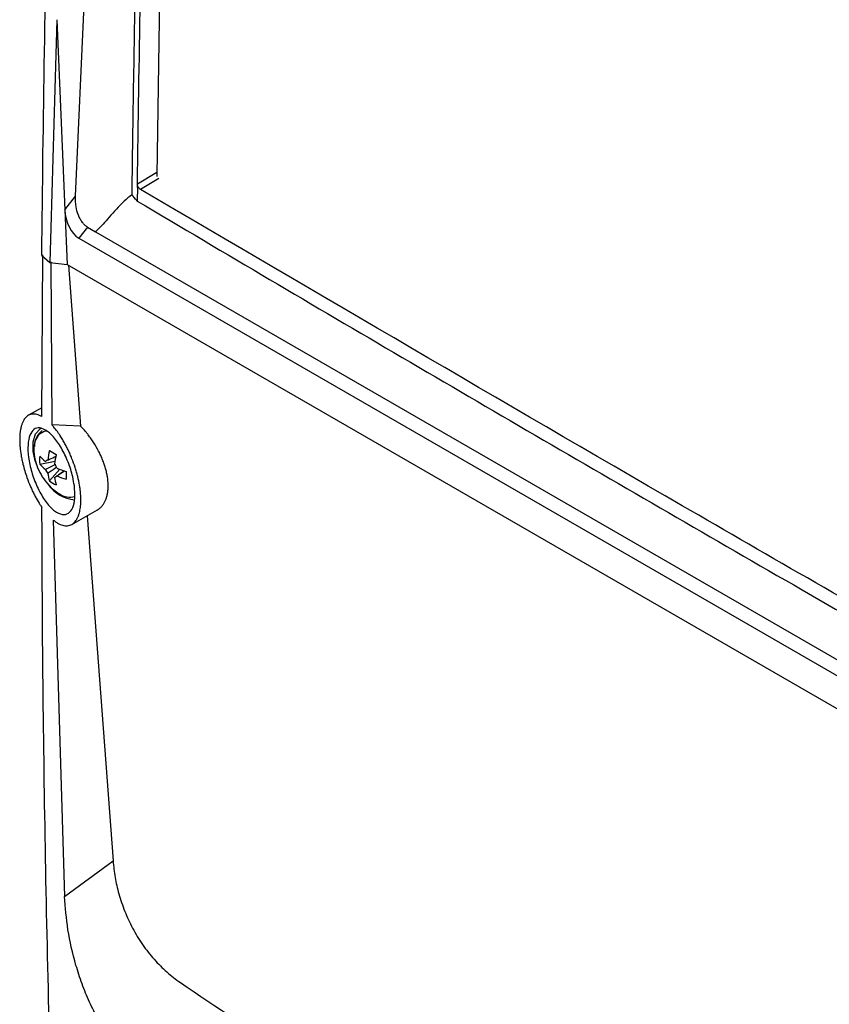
# Model space of a CAD drawing. Header units: millimetres. Extents: x -0.66 to 0.91, y -0.4 to 0.64.
# Tile 167 of 171: x 0.58 to 0.66, y 0.29 to 0.4. Entities that reach past the tile are written whole.
import ezdxf

# ---------------------------------------------------------------- set-up
doc = ezdxf.new("R2010")
doc.units = ezdxf.units.MM
doc.layers.add('FORMAT', color=7, linetype='Continuous')

msp = doc.modelspace()

# ---------------------------------------------------------------- linework, layer by layer
at = {"layer": 'FORMAT', "color": 7, "linetype": 'Continuous', "lineweight": 25}
for p, q in [((0.5828, 0.379051), (0.586655, 0.4647)), ((0.59273, 0.46207), (0.591456, 0.381279)), ((0.580823, 0.397874), (0.580078, 0.371982)), ((0.580823, 0.397874), (0.581668, 0.377606)), ((0.5894, 0.380379), (0.591461, 0.38161)), ((0.589395, 0.379968), (0.5894, 0.380379)), ((0.5917, 0.380929), (0.589745, 0.379761)), ((0.581668, 0.377606), (0.582799, 0.379051)), ((0.589395, 0.379968), (0.589379, 0.378542)), ((0.581668, 0.377606), (0.581911, 0.371784)), ((0.584076, 0.375763), (0.583149, 0.374579)), ((0.584076, 0.375763), (0.584924, 0.375274)), ((0.584924, 0.375274), (0.716232, 0.299472)), ((0.583149, 0.374579), (0.716647, 0.297513)), ((0.579206, 0.37275), (0.580078, 0.371982)), ((0.579223, 0.355551), (0.579316, 0.372813)), ((0.580078, 0.371982), (0.581911, 0.371784)), ((0.580188, 0.372044), (0.580288, 0.354666)), ((0.581911, 0.371784), (0.717866, 0.293299)), ((0.582046, 0.371706), (0.583332, 0.354548)), ((0.579228, 0.356483), (0.577795, 0.355697)), ((0.583332, 0.354548), (0.580288, 0.354666)), ((0.578989, 0.350492), (0.580618, 0.350807)), ((0.580028, 0.348693), (0.581116, 0.349946)), ((0.581078, 0.347318), (0.58124, 0.347239)), ((0.582408, 0.344062), (0.585138, 0.3456)), ((0.580433, 0.344528), (0.581642, 0.304384)), ((0.58405, 0.344986), (0.586809, 0.308186)), ((0.581642, 0.304384), (0.586809, 0.308186))]:
    msp.add_line(p, q, dxfattribs=at)
at = {"layer": 'FORMAT', "color": 7, "linetype": 'Continuous', "lineweight": 25, "flags": 128}
for points in [[(0.591456, 0.381279), (0.591461, 0.381194), (0.591465, 0.381172)], [(0.578494, 0.350848), (0.578281, 0.351834), (0.578281, 0.352881), (0.578548, 0.353727), (0.579059, 0.354298), (0.579192, 0.354376)], [(0.579754, 0.354), (0.579451, 0.353954), (0.578848, 0.353606), (0.578461, 0.352952), (0.578328, 0.352057), (0.578461, 0.351008), (0.578666, 0.350343)], [(0.579737, 0.348488), (0.580211, 0.347978), (0.581053, 0.347338)]]:
    msp.add_lwpolyline(points, dxfattribs=at)
at = {"layer": 'FORMAT', "color": 7, "linetype": 'Continuous', "lineweight": 25}
for centre, radius, start, end in [((0.580416, 0.352452), 0.0019867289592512, 125.645268, 182.768444), ((0.587975, 0.35001), 0.0081760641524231, 166.390539, 173.618901), ((0.587126, 0.363387), 0.0134747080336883, 238.214457, 241.790919), ((0.58349, 0.350913), 0.0045207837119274, 174.662691, 185.337309), ((0.582147, 0.35417), 0.0042444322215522, 221.927793, 233.123364), ((0.579883, 0.350572), 0.0003484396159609, 95.587349, 144.423403), ((0.588703, 0.349589), 0.0081760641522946, 166.390539, 173.618901), ((0.584754, 0.352621), 0.0065000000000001, 200.517643, 219.47698), ((0.582147, 0.353329), 0.0042444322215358, 221.927793, 233.123364), ((0.581204, 0.350572), 0.0017266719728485, 201.692678, 218.307322), ((0.579223, 0.349428), 0.0017266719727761, 21.692678, 38.307322), ((0.584103, 0.357557), 0.008176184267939, 246.383694, 253.611594), ((0.595263, 0.349293), 0.0134736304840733, 178.211481, 181.788519), ((0.584064, 0.35001), 0.004245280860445, 186.879266, 198.07395), ((0.582643, 0.35238), 0.0045201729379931, 234.665091, 245.340285), ((0.584792, 0.349589), 0.0042452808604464, 186.879266, 198.07395), ((0.580544, 0.349428), 0.0003484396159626, 275.587349, 324.423403), ((0.584103, 0.356716), 0.0081761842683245, 246.383694, 253.611594), ((0.582997, 0.350474), 0.0037892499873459, 214.614493, 265.948507), ((0.582205, 0.348936), 0.0019706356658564, 234.217961, 285.905774)]:
    msp.add_arc(centre, radius, start, end, dxfattribs=at)
msp.add_ellipse((0.583517, 0.37731), major_axis=(-0.0004962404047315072, 0.002908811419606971), ratio=0.613505, start_param=1.36514714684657, end_param=2.670805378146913, dxfattribs=at)
for points, knots in [([(0.5792062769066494, 0.3727496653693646), (0.5792895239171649, 0.3799711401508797), (0.579456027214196, 0.3944148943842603), (0.5800404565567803, 0.4198246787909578), (0.5809873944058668, 0.4489928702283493), (0.5820765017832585, 0.4710458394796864), (0.5826211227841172, 0.4820736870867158)], [0, 0, 0, 0, 0.2003192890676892, 0.4006608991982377, 0.7002934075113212, 1, 1, 1, 1]), ([(0.7153161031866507, 0.3925245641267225), (0.7121174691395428, 0.3940009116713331), (0.7031982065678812, 0.3981176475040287), (0.6889592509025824, 0.4049972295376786), (0.6745702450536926, 0.4122820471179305), (0.6623444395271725, 0.4187427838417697), (0.6520995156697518, 0.4243489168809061), (0.6421718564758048, 0.4299812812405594), (0.6326060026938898, 0.4356155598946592), (0.6235276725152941, 0.4411750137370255), (0.6149422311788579, 0.4466479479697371), (0.6069410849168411, 0.4519630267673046), (0.5994365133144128, 0.4571710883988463), (0.5924485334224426, 0.4622252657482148), (0.5881224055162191, 0.4655460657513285), (0.5859899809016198, 0.4671829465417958)], [0, 0, 0, 0, 0.060980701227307, 0.1700422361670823, 0.2794979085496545, 0.3535433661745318, 0.4277154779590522, 0.5022736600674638, 0.5769622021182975, 0.6512214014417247, 0.7231840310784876, 0.7951468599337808, 0.8640728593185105, 0.932999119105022, 1, 1, 1, 1]), ([(0.5912162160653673, 0.4632115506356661), (0.5911566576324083, 0.46190237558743), (0.5910378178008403, 0.4592901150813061), (0.5906820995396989, 0.4510464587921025), (0.5900804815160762, 0.4357122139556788), (0.5893940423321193, 0.4133660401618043), (0.589002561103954, 0.3942366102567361), (0.5888443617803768, 0.3828706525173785), (0.5888086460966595, 0.3798046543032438), (0.588801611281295, 0.3792007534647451)], [0, 0, 0, 0, 0.0463278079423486, 0.0924401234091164, 0.2920784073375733, 0.590762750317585, 0.889491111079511, 0.9782333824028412, 1, 1, 1, 1]), ([(0.5894000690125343, 0.3803791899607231), (0.5894948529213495, 0.3869298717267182), (0.5896933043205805, 0.4006451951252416), (0.5902261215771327, 0.4216550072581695), (0.5909101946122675, 0.4425575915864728), (0.5915145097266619, 0.4563050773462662), (0.5917986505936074, 0.4627689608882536)], [0, 0, 0, 0, 0.240456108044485, 0.5034488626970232, 0.7665283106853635, 1, 1, 1, 1]), ([(0.5897454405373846, 0.3797614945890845), (0.5897061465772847, 0.3797892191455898), (0.589627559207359, 0.3798446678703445), (0.58952348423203, 0.3799773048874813), (0.589445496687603, 0.3801282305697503), (0.5894047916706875, 0.3802686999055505), (0.589401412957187, 0.380347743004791), (0.5894000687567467, 0.3803791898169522)], [0, 0, 0, 0, 0.2144833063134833, 0.428963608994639, 0.6435200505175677, 0.8581766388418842, 1, 1, 1, 1]), ([(0.5840759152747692, 0.3757634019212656), (0.5839822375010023, 0.375826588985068), (0.5837931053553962, 0.3759541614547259), (0.5835293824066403, 0.3762549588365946), (0.5832927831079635, 0.3766230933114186), (0.5830275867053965, 0.3771893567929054), (0.5828109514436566, 0.3780471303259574), (0.5828036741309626, 0.3786861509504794), (0.5827995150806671, 0.3790513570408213)], [0, 0, 0, 0, 0.100779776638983, 0.2034708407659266, 0.3126566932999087, 0.4321759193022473, 0.675483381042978, 1, 1, 1, 1]), ([(0.5888016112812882, 0.3792007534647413), (0.5885251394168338, 0.3789808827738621), (0.5876123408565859, 0.3782549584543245), (0.586485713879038, 0.3768966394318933), (0.5855020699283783, 0.3757917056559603), (0.584967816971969, 0.3753110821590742), (0.5849273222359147, 0.3752762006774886), (0.5849243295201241, 0.3752736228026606)], [0, 0, 0, 0, 0.1864081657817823, 0.6154445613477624, 0.9715162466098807, 0.9978949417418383, 1, 1, 1, 1]), ([(0.5893784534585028, 0.3785425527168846), (0.5893609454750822, 0.3785624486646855), (0.5891681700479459, 0.3787815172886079), (0.5889761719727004, 0.3790011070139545), (0.5888016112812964, 0.3792007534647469)], [0, 0, 0, 0, 0.0908206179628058, 1, 1, 1, 1]), ([(0.7177344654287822, 0.3058655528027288), (0.7133636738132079, 0.3083410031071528), (0.6994103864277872, 0.3162436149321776), (0.6759646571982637, 0.3296280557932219), (0.637566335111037, 0.3517219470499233), (0.6089454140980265, 0.3685036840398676), (0.5897454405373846, 0.3797614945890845)], [0, 0, 0, 0, 0.1014929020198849, 0.324005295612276, 0.5465177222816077, 1, 1, 1, 1]), ([(0.5893785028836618, 0.3785424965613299), (0.594080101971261, 0.3757553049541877), (0.6081849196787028, 0.3673937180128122), (0.6317875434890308, 0.3535550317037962), (0.6697717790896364, 0.331525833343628), (0.6985440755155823, 0.3152730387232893), (0.7177495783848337, 0.3044243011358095)], [0, 0, 0, 0, 0.1109255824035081, 0.3327772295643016, 0.5546289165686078, 1, 1, 1, 1]), ([(0.5792229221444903, 0.3555508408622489), (0.579135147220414, 0.355597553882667), (0.5789590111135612, 0.3556912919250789), (0.5787022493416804, 0.3557801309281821), (0.5784519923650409, 0.3558287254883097), (0.5782143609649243, 0.3558307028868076), (0.5779918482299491, 0.355787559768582), (0.5777845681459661, 0.3556998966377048), (0.5775918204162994, 0.3555647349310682), (0.5774208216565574, 0.3553859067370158), (0.5772723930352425, 0.3551676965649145), (0.5771464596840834, 0.3549141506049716), (0.5770402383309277, 0.3546183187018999), (0.5769584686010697, 0.3542918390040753), (0.5768811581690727, 0.3538249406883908), (0.5768472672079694, 0.3533068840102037), (0.5768573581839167, 0.3527480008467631), (0.5768951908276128, 0.3521719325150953), (0.5769731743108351, 0.3515694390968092), (0.5770899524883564, 0.3509492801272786), (0.5772677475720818, 0.3501607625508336), (0.5775562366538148, 0.3491942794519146), (0.5779224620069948, 0.3482589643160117), (0.578197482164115, 0.3476503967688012), (0.5784053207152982, 0.3472306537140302), (0.5786744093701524, 0.3467309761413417), (0.5789440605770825, 0.346281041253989), (0.5791549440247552, 0.3459748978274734), (0.5792256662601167, 0.345872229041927)], [0, 0, 0, 0, 0.0333895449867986, 0.0670021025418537, 0.1013296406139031, 0.1359104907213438, 0.1693021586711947, 0.2029358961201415, 0.2373595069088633, 0.2720657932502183, 0.304139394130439, 0.3367150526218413, 0.3695498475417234, 0.402923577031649, 0.43346209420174, 0.495282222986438, 0.526880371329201, 0.5565432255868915, 0.6166558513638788, 0.6471670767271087, 0.6770564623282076, 0.7681330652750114, 0.8302959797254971, 0.8618095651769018, 0.8937320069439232, 0.9200784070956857, 0.9731973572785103, 1, 1, 1, 1]), ([(0.5826781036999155, 0.3481811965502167), (0.5827130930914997, 0.3477229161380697), (0.5827830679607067, 0.3468064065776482), (0.582541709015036, 0.3457847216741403), (0.5820705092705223, 0.3451693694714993), (0.5813910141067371, 0.3450422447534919), (0.5805733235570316, 0.345433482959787), (0.5797023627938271, 0.3463303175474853), (0.5788851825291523, 0.347646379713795), (0.5782297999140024, 0.3492165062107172), (0.5778178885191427, 0.350826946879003), (0.5776849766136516, 0.3522756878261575), (0.5778258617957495, 0.3534170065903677), (0.5782152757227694, 0.3541586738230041), (0.5788194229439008, 0.3544361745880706), (0.5795906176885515, 0.3542040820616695), (0.5804546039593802, 0.3534563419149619), (0.5813100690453, 0.3522556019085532), (0.5820355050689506, 0.3507528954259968), (0.5824940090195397, 0.3493247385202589), (0.5826273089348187, 0.3484967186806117), (0.5826781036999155, 0.3481811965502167)], [0, 0, 0, 0, 0.0512556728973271, 0.1025056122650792, 0.1540554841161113, 0.2067623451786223, 0.2610649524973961, 0.3168178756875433, 0.3732260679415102, 0.4290673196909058, 0.48327511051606, 0.5355758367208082, 0.586650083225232, 0.6377164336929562, 0.6899371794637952, 0.7439564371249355, 0.7996375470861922, 0.8560797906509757, 0.9120193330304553, 0.9664744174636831, 1, 1, 1, 1]), ([(0.5804330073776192, 0.3445275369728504), (0.580537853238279, 0.3444472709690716), (0.580737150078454, 0.3442946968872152), (0.5810263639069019, 0.3441283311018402), (0.581302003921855, 0.344007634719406), (0.5815724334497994, 0.3439332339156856), (0.5818293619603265, 0.3439076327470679), (0.5820698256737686, 0.3439294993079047), (0.5822937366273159, 0.3439968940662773), (0.5825040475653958, 0.344112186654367), (0.5826922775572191, 0.3442723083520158), (0.5828570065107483, 0.3444719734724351), (0.5829990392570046, 0.3447079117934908), (0.5831214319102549, 0.3449863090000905), (0.5832133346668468, 0.3452801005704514), (0.5832993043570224, 0.3456651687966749), (0.5833499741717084, 0.3460633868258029), (0.5833710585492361, 0.3465160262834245), (0.5833686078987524, 0.3470368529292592), (0.5833222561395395, 0.3476213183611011), (0.5832111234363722, 0.3483813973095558), (0.5830806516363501, 0.3490109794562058), (0.5829128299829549, 0.3496451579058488), (0.5827193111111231, 0.3502852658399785), (0.5824903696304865, 0.350922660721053), (0.5822320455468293, 0.3515426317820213), (0.5820219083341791, 0.3520023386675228), (0.5817977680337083, 0.3524505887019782), (0.5815603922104, 0.3528853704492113), (0.5813112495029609, 0.3533027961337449), (0.5810777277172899, 0.3536604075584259), (0.5808020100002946, 0.3540498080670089), (0.580546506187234, 0.3543771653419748), (0.5803529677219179, 0.3545938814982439), (0.5802881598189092, 0.3546664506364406)], [0, 0, 0, 0, 0.0335160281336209, 0.0637091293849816, 0.0941169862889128, 0.125213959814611, 0.1565546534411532, 0.1860702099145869, 0.2158038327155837, 0.2462429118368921, 0.2769339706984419, 0.3051457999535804, 0.3335680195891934, 0.3626675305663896, 0.3920078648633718, 0.4141110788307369, 0.4587283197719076, 0.4812764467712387, 0.5076543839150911, 0.561026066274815, 0.5882753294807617, 0.641156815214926, 0.667986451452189, 0.6951891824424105, 0.7490960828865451, 0.7764285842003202, 0.8041235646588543, 0.8320755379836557, 0.8602091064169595, 0.8889043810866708, 0.9177881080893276, 0.9382128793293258, 0.9793100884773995, 1, 1, 1, 1]), ([(0.5850909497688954, 0.3455760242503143), (0.5851033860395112, 0.345581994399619), (0.5852074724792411, 0.3456319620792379), (0.5853759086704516, 0.3457618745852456), (0.5855936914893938, 0.3459659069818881), (0.5857812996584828, 0.3462072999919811), (0.5859434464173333, 0.346484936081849), (0.5860741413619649, 0.3467934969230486), (0.5861731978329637, 0.3471273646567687), (0.5862415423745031, 0.3474847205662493), (0.5862795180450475, 0.3478708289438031), (0.5862874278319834, 0.3484091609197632), (0.5862333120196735, 0.3489823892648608), (0.5861195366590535, 0.3495765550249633), (0.5860040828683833, 0.3500324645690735), (0.5858605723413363, 0.350492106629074), (0.585690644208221, 0.3509516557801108), (0.5854927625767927, 0.3514151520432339), (0.5851961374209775, 0.352025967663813), (0.5848510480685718, 0.3526255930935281), (0.5844664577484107, 0.3531983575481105), (0.5841963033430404, 0.3535626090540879), (0.5838909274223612, 0.3539426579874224), (0.5836170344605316, 0.3542558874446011), (0.5834038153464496, 0.3544744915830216), (0.5833324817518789, 0.3545476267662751)], [0, 0, 0, 0, 0.0060339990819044, 0.050502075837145, 0.0927415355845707, 0.1352818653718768, 0.1787768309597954, 0.2226048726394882, 0.2641650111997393, 0.3060191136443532, 0.3488036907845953, 0.3919109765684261, 0.4746580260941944, 0.5166604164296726, 0.5592755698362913, 0.6005334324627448, 0.6420774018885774, 0.6840596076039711, 0.7266408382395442, 0.8098572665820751, 0.8525230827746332, 0.8954897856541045, 0.9214869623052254, 0.973733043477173, 1, 1, 1, 1]), ([(0.578350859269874, 0.3521906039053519), (0.5783464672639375, 0.3519848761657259), (0.5783354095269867, 0.351466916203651), (0.578460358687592, 0.3508430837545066), (0.5786272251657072, 0.3504685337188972), (0.5786428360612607, 0.3504334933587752)], [0, 0, 0, 0, 0.373924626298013, 0.9414286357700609, 1, 1, 1, 1]), ([(0.579849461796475, 0.3509184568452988), (0.5799099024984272, 0.3509476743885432), (0.5802021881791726, 0.3510889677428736), (0.580494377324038, 0.3512288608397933), (0.5807261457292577, 0.3513398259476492)], [0, 0, 0, 0, 0.2067863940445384, 1, 1, 1, 1]), ([(0.579599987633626, 0.3499333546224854), (0.579665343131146, 0.3499654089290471), (0.5800064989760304, 0.350132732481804), (0.5803488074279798, 0.3502992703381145), (0.5806255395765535, 0.3504339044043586)], [0, 0, 0, 0, 0.1915707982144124, 1, 1, 1, 1]), ([(0.5807899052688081, 0.3501350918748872), (0.5805368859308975, 0.3499640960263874), (0.580223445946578, 0.3497522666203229), (0.5799099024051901, 0.3495418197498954), (0.579849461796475, 0.3495012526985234)], [0, 0, 0, 0, 0.8072337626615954, 1, 1, 1, 1]), ([(0.5805777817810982, 0.3490808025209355), (0.5806382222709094, 0.3491213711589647), (0.5809837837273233, 0.3493533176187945), (0.581329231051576, 0.3495867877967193), (0.5816142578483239, 0.3497794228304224)], [0, 0, 0, 0, 0.1749051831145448, 1, 1, 1, 1]), ([(0.5816307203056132, 0.349773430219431), (0.5814186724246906, 0.3496281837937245), (0.5811513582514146, 0.349445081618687), (0.5808827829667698, 0.3492625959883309), (0.580827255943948, 0.349224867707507)], [0, 0, 0, 0, 0.7932534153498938, 1, 1, 1, 1]), ([(0.5808411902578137, 0.264534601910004), (0.5808099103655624, 0.2653709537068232), (0.5805506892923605, 0.2723019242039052), (0.580127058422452, 0.2853690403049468), (0.5796761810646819, 0.3038039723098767), (0.5793742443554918, 0.322334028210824), (0.579253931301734, 0.3363757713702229), (0.5792305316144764, 0.3442375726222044), (0.5792256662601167, 0.345872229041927)], [0, 0, 0, 0, 0.0311832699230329, 0.2584203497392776, 0.4856766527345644, 0.71299065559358, 0.9403238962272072, 0.9999999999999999, 0.9999999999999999, 0.9999999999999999, 0.9999999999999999]), ([(0.5868093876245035, 0.3081860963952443), (0.5868689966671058, 0.3076032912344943), (0.5869851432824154, 0.3064677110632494), (0.5874004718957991, 0.304654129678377), (0.5880079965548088, 0.3028296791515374), (0.5888569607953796, 0.3009949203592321), (0.5899147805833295, 0.2992499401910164), (0.5911596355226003, 0.2976705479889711), (0.5925343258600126, 0.2962816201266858), (0.5934967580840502, 0.2955708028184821), (0.5939879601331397, 0.2952080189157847)], [0, 0, 0, 0, 0.1281785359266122, 0.2497524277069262, 0.3774399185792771, 0.4998035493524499, 0.6246444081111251, 0.7493536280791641, 0.8720761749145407, 1, 1, 1, 1]), ([(0.58631407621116, 0.2896201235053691), (0.5859481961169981, 0.2901648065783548), (0.5852244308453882, 0.2912422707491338), (0.5842765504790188, 0.2931184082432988), (0.5834772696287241, 0.2950693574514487), (0.5826253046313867, 0.2976826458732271), (0.5819003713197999, 0.3009180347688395), (0.5817278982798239, 0.3032297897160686), (0.5816417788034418, 0.30438409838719)], [0, 0, 0, 0, 0.1303990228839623, 0.2579486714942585, 0.3847133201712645, 0.5099422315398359, 0.7553036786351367, 1, 1, 1, 1]), ([(0.5939879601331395, 0.295208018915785), (0.601771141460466, 0.2899642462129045), (0.6173345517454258, 0.2794786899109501), (0.6407213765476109, 0.2650120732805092), (0.6640847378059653, 0.2515246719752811), (0.6874110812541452, 0.2390243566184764), (0.7028804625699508, 0.2315950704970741), (0.7106166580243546, 0.2278797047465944)], [0, 0, 0, 0, 0.2000184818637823, 0.3999610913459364, 0.6000379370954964, 0.799980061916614, 1, 1, 1, 1])]:
    msp.add_open_spline(points, degree=3, knots=knots, dxfattribs=at)

doc.saveas('drawing.dxf')
